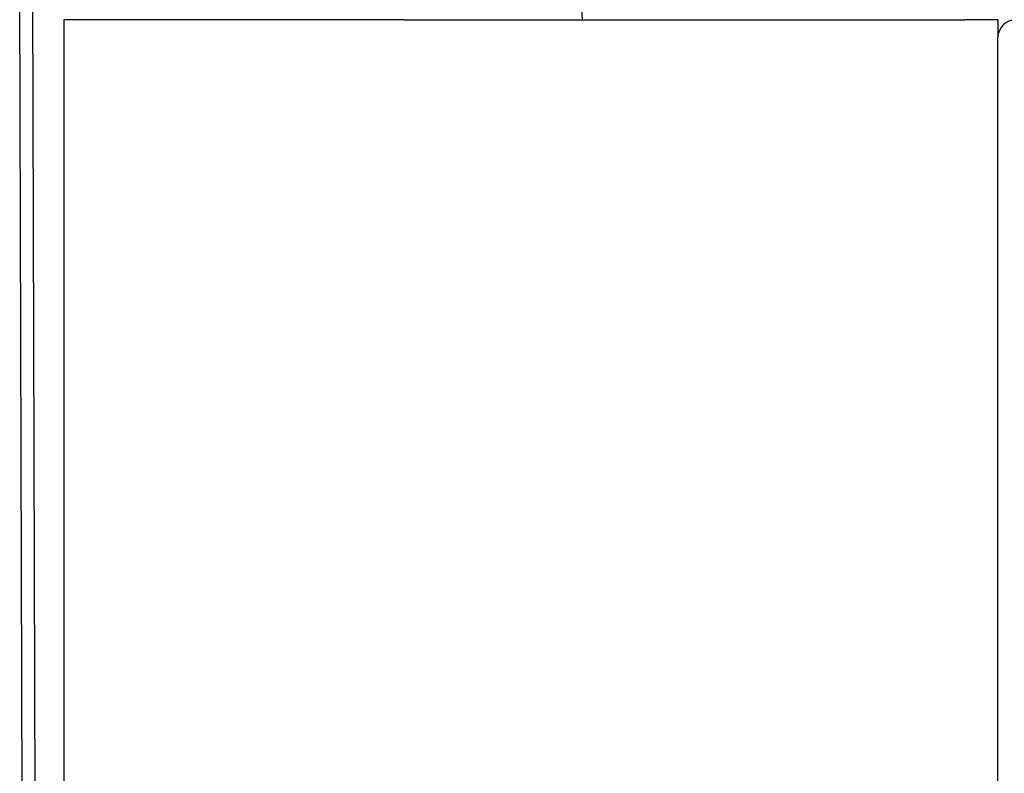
# Model space of a CAD drawing. Extents: x 0 to 796, y 0 to 496.
# Tile 219 of 222: x 714.74 to 720.54, y 293.47 to 297.91. Entities that reach past the tile are written whole.
import ezdxf

# ---------------------------------------------------------------- set-up
doc = ezdxf.new("R2010")
doc.units = 0
doc.header["$LTSCALE"] = 12
doc.header["$MEASUREMENT"] = 0
doc.layers.add('FGR-REMOVED', color=7, linetype='CONTINUOUS')
doc.layers.add('X', color=1, linetype='CONTINUOUS')

msp = doc.modelspace()

# ---------------------------------------------------------------- linework, layer by layer
at = {"layer": 'FGR-REMOVED', "color": 1}
for p, q in [((714.75778, 292.70843), (714.74161, 298.1629)), ((714.81662, 298.16093), (714.83278, 292.70843)), ((717.00474, 297.90573), (715.0007, 297.90573)), ((715.0007, 297.90573), (715.0007, 292.78839))]:
    msp.add_line(p, q, dxfattribs=at)
at = {"layer": 'X'}
for p, q in [((717.00474, 297.90573), (720.3062, 297.90573)), ((720.5007, 297.90573), (720.3062, 297.90573)), ((720.5007, 297.90573), (720.5007, 297.80103)), ((720.5007, 283.01043), (720.5007, 297.80103))]:
    msp.add_line(p, q, dxfattribs=at)
for centre, radius, start, end in [((706.42897, 297.32665), 11.64, 2.851605, 44.048888), ((720.6054, 297.80103), 0.1047, 90, 180)]:
    msp.add_arc(centre, radius, start, end, dxfattribs=at)

doc.saveas('drawing.dxf')
